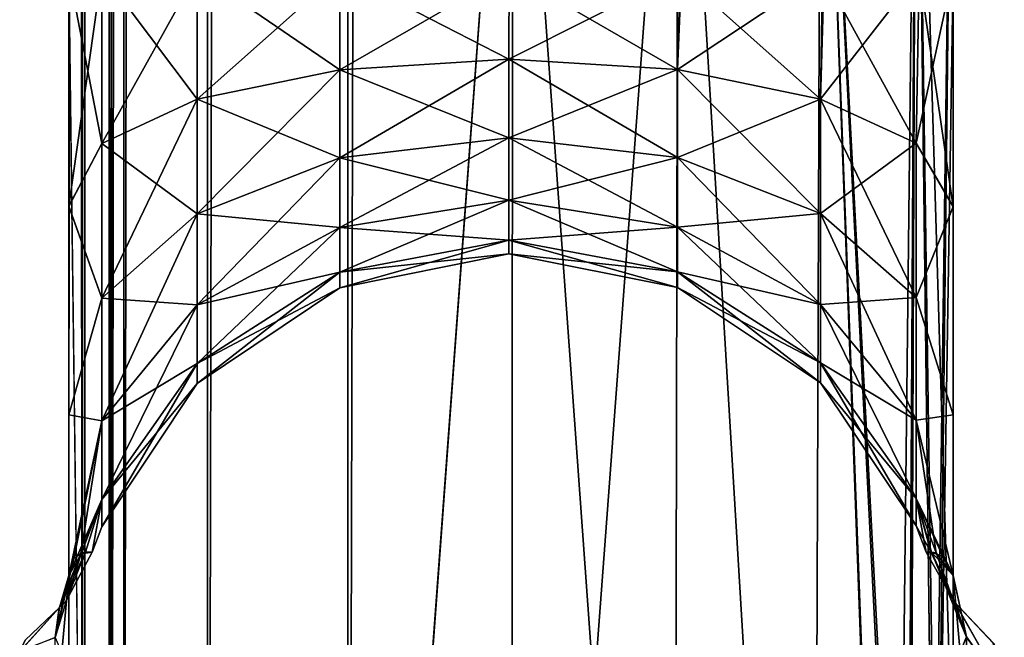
# Model space of a CAD drawing. Extents: x -23 to 470, y -1800 to 0.
# Tile 29 of 181: x 101 to 129, y -1747 to -1729. Entities that reach past the tile are written whole.
import ezdxf

# ---------------------------------------------------------------- set-up
doc = ezdxf.new("R2010")
doc.units = 0
doc.header["$LTSCALE"] = 41.718519
for name, color, linetype in [('1312', 7, 'CONTINUOUS'), ('1313', 7, 'CONTINUOUS'), ('1318', 7, 'CONTINUOUS'), ('1319', 7, 'CONTINUOUS'), ('1326', 7, 'CONTINUOUS'), ('1355', 7, 'CONTINUOUS'), ('1356', 7, 'CONTINUOUS'), ('1357', 7, 'CONTINUOUS'), ('1367', 7, 'CONTINUOUS'), ('1368', 7, 'CONTINUOUS'), ('1369', 7, 'CONTINUOUS')]:
    doc.layers.add(name, color=color, linetype=linetype)

msp = doc.modelspace()

# ---------------------------------------------------------------- linework, layer by layer
at = {"layer": '1312', "linetype": 'CONTINUOUS'}
for points in [[(102.55, -83.45, 20.5), (102.45, -1728.15, 20.5), (102.823, -1756.878, 23.532), (102.55, -83.45, 20.5)], [(102.823, -1756.878, 23.532), (102.901, -1757.568, 23.827), (102.55, -83.45, 20.5), (102.823, -1756.878, 23.532)], [(102.55, -83.45, 20.5), (102.901, -1757.568, 23.827), (103.487, -83.45, 25.248), (102.55, -83.45, 20.5)], [(102.901, -1757.568, 23.827), (103.604, -1763.897, 25.746), (103.487, -83.45, 25.248), (102.901, -1757.568, 23.827)], [(103.668, -1764.575, 25.882), (104.024, -1772, 26.571), (103.487, -83.45, 25.248), (103.668, -1764.575, 25.882)], [(103.487, -83.45, 25.248), (104.024, -1772, 26.571), (106.162, -83.45, 29.29), (103.487, -83.45, 25.248)], [(103.604, -1763.897, 25.746), (103.668, -1764.575, 25.882), (103.487, -83.45, 25.248), (103.604, -1763.897, 25.746)], [(104.024, -1772, 26.571), (106.392, -1780, 29.611), (106.162, -83.45, 29.29), (104.024, -1772, 26.571)], [(106.162, -83.45, 29.29), (106.392, -1780, 29.611), (110.175, -83.45, 32.01), (106.162, -83.45, 29.29)], [(106.392, -1780, 29.611), (110.376, -1780, 32.133), (110.175, -83.45, 32.01), (106.392, -1780, 29.611)], [(110.376, -1780, 32.133), (115.05, -1716.55, 33), (110.175, -83.45, 32.01), (110.376, -1780, 32.133)], [(115.004, -1780, 33), (115.05, -1716.55, 33), (110.376, -1780, 32.133), (115.004, -1780, 33)], [(119.618, -1780, 32.096), (115.05, -1716.55, 33), (115.004, -1780, 33), (119.618, -1780, 32.096)], [(119.742, -1716.55, 32.045), (115.05, -1716.55, 33), (119.618, -1780, 32.096), (119.742, -1716.55, 32.045)], [(123.567, -1780, 29.555), (119.742, -1716.55, 32.045), (119.618, -1780, 32.096), (123.567, -1780, 29.555)], [(123.795, -1716.55, 29.333), (119.742, -1716.55, 32.045), (123.567, -1780, 29.555), (123.795, -1716.55, 29.333)], [(125.979, -1775.895, 26.383), (123.795, -1716.55, 29.333), (123.567, -1780, 29.555), (125.979, -1775.895, 26.383)], [(126.5, -1716.55, 25.279), (123.795, -1716.55, 29.333), (126.285, -1764.013, 25.769), (126.5, -1716.55, 25.279)], [(126.285, -1764.013, 25.769), (123.795, -1716.55, 29.333), (126.231, -1764.592, 25.884), (126.285, -1764.013, 25.769)], [(126.231, -1764.592, 25.884), (123.795, -1716.55, 29.333), (125.876, -1772, 26.571), (126.231, -1764.592, 25.884)], [(125.876, -1772, 26.571), (123.795, -1716.55, 29.333), (125.979, -1775.895, 26.383), (125.876, -1772, 26.571)], [(126.998, -1757.583, 23.832), (126.5, -1716.55, 25.279), (126.285, -1764.013, 25.769), (126.998, -1757.583, 23.832)], [(127.55, -1751.489, 20.502), (127.55, -1728.15, 20.5), (126.5, -1716.55, 25.279), (127.55, -1751.489, 20.502)], [(127.55, -1751.489, 20.502), (126.5, -1716.55, 25.279), (127.071, -1756.933, 23.555), (127.55, -1751.489, 20.502)], [(127.071, -1756.933, 23.555), (126.5, -1716.55, 25.279), (126.998, -1757.583, 23.832), (127.071, -1756.933, 23.555)], [(102.45, -1751.489, 20.502), (102.823, -1756.878, 23.532), (102.45, -1728.15, 20.5), (102.45, -1751.489, 20.502)]]:
    msp.add_3dface(points, dxfattribs=at)
at = {"layer": '1313', "linetype": 'CONTINUOUS'}
for points in [[(102.45, -1751.488, -20.5), (102.45, -1728.15, -20.5), (103.487, -83.45, -25.248), (102.45, -1751.488, -20.5)], [(102.825, -1756.888, -23.537), (102.45, -1751.488, -20.5), (103.487, -83.45, -25.248), (102.825, -1756.888, -23.537)], [(102.901, -1757.57, -23.829), (102.825, -1756.888, -23.537), (103.487, -83.45, -25.248), (102.901, -1757.57, -23.829)], [(103.608, -1763.945, -25.754), (102.901, -1757.57, -23.829), (103.487, -83.45, -25.248), (103.608, -1763.945, -25.754)], [(106.161, -83.45, -29.288), (103.608, -1763.945, -25.754), (103.487, -83.45, -25.248), (106.161, -83.45, -29.288)], [(103.669, -1764.592, -25.884), (103.608, -1763.945, -25.754), (106.161, -83.45, -29.288), (103.669, -1764.592, -25.884)], [(104.024, -1772, -26.571), (103.669, -1764.592, -25.884), (106.161, -83.45, -29.288), (104.024, -1772, -26.571)], [(106.392, -1780, -29.611), (104.024, -1772, -26.571), (106.161, -83.45, -29.288), (106.392, -1780, -29.611)], [(110.176, -83.45, -32.011), (106.392, -1780, -29.611), (106.161, -83.45, -29.288), (110.176, -83.45, -32.011)], [(110.376, -1780, -32.133), (106.392, -1780, -29.611), (110.176, -83.45, -32.011), (110.376, -1780, -32.133)], [(115.05, -83.45, -33), (110.376, -1780, -32.133), (110.176, -83.45, -32.011), (115.05, -83.45, -33)], [(115.05, -1716.55, -33), (110.376, -1780, -32.133), (115.05, -83.45, -33), (115.05, -1716.55, -33)], [(115.004, -1780, -33), (110.376, -1780, -32.133), (115.05, -1716.55, -33), (115.004, -1780, -33)], [(119.618, -1780, -32.096), (115.004, -1780, -33), (119.742, -1716.55, -32.045), (119.618, -1780, -32.096)], [(119.742, -1716.55, -32.045), (115.004, -1780, -33), (115.05, -1716.55, -33), (119.742, -1716.55, -32.045)], [(123.567, -1780, -29.555), (119.618, -1780, -32.096), (119.742, -1716.55, -32.045), (123.567, -1780, -29.555)], [(123.795, -1716.55, -29.333), (123.567, -1780, -29.555), (119.742, -1716.55, -32.045), (123.795, -1716.55, -29.333)], [(125.876, -1772, -26.571), (123.567, -1780, -29.555), (123.795, -1716.55, -29.333), (125.876, -1772, -26.571)], [(126.5, -1716.55, -25.279), (125.876, -1772, -26.571), (123.795, -1716.55, -29.333), (126.5, -1716.55, -25.279)], [(126.233, -1764.55, -25.881), (125.876, -1772, -26.571), (126.5, -1716.55, -25.279), (126.233, -1764.55, -25.881)], [(126.314, -1763.691, -25.706), (126.233, -1764.55, -25.881), (126.5, -1716.55, -25.279), (126.314, -1763.691, -25.706)], [(127, -1757.558, -23.824), (126.314, -1763.691, -25.706), (126.5, -1716.55, -25.279), (127, -1757.558, -23.824)], [(127.55, -1716.55, -20.5), (127, -1757.558, -23.824), (126.5, -1716.55, -25.279), (127.55, -1716.55, -20.5)], [(127.088, -1756.772, -23.486), (127, -1757.558, -23.824), (127.55, -1716.55, -20.5), (127.088, -1756.772, -23.486)], [(127.55, -1716.55, -20.5), (127.55, -1728.15, -20.5), (127.088, -1756.772, -23.486), (127.55, -1716.55, -20.5)], [(127.55, -1751.489, -20.502), (127.088, -1756.772, -23.486), (127.55, -1728.15, -20.5), (127.55, -1751.489, -20.502)]]:
    msp.add_3dface(points, dxfattribs=at)
at = {"layer": '1318', "linetype": 'CONTINUOUS'}
for points in [[(127.55, -1734.798, -19.391), (127.55, -1751.489, -20.502), (127.55, -1728.15, -20.5), (127.55, -1734.798, -19.391)], [(127.55, -1728.15, 20.5), (127.55, -1751.489, 20.502), (127.55, -1734.809, 19.388), (127.55, -1728.15, 20.5)], [(127.55, -1740.719, -16.193), (127.55, -1751.489, -20.502), (127.55, -1734.798, -19.391), (127.55, -1740.719, -16.193)], [(127.55, -1751.489, 20.502), (127.55, -1747.936, 16.184), (127.55, -1734.809, 19.388), (127.55, -1751.489, 20.502)], [(127.55, -1734.809, 19.388), (127.55, -1747.936, 16.184), (127.55, -1740.722, 16.19), (127.55, -1734.809, 19.388)], [(127.55, -1747.936, -16.184), (127.55, -1751.489, -20.502), (127.55, -1740.719, -16.193), (127.55, -1747.936, -16.184)], [(127.55, -1745.277, -11.265), (127.55, -1747.936, -16.184), (127.55, -1740.719, -16.193), (127.55, -1745.277, -11.265)], [(127.55, -1747.936, 16.184), (127.55, -1745.277, 11.265), (127.55, -1740.722, 16.19), (127.55, -1747.936, 16.184)]]:
    msp.add_3dface(points, dxfattribs=at)
at = {"layer": '1319', "linetype": 'CONTINUOUS'}
for points in [[(102.45, -1734.8, 19.39), (102.45, -1751.489, 20.502), (102.45, -1728.15, 20.5), (102.45, -1734.8, 19.39)], [(102.45, -1728.15, -20.5), (102.45, -1751.488, -20.5), (102.45, -1734.795, -19.392), (102.45, -1728.15, -20.5)], [(102.45, -1751.488, -20.5), (102.45, -1747.936, -16.184), (102.45, -1734.795, -19.392), (102.45, -1751.488, -20.5)], [(102.45, -1734.795, -19.392), (102.45, -1747.936, -16.184), (102.45, -1740.716, -16.195), (102.45, -1734.795, -19.392)], [(102.45, -1740.721, 16.192), (102.45, -1751.489, 20.502), (102.45, -1734.8, 19.39), (102.45, -1740.721, 16.192)], [(102.45, -1747.936, -16.184), (102.45, -1745.277, -11.265), (102.45, -1740.716, -16.195), (102.45, -1747.936, -16.184)], [(102.45, -1747.936, 16.184), (102.45, -1751.489, 20.502), (102.45, -1740.721, 16.192), (102.45, -1747.936, 16.184)], [(102.45, -1745.277, 11.265), (102.45, -1747.936, 16.184), (102.45, -1740.721, 16.192), (102.45, -1745.277, 11.265)]]:
    msp.add_3dface(points, dxfattribs=at)
at = {"layer": '1326', "linetype": 'CONTINUOUS'}
for points in [[(102.45, -1734.8, 19.39), (102.45, -1728.15, 20.5), (103.39, -1733.015, 14.973), (102.45, -1734.8, 19.39)], [(102.45, -1728.15, 20.5), (103.39, -1728.15, 15.744), (103.39, -1733.015, 14.973), (102.45, -1728.15, 20.5)], [(102.45, -1728.15, -20.5), (102.45, -1734.795, -19.392), (103.39, -1728.15, -15.744), (102.45, -1728.15, -20.5)], [(103.39, -1728.15, -15.744), (102.45, -1734.795, -19.392), (103.39, -1733.015, -14.973), (103.39, -1728.15, -15.744)], [(106.094, -1728.15, -11.679), (103.39, -1728.15, -15.744), (103.39, -1733.015, -14.973), (106.094, -1728.15, -11.679)], [(106.094, -1728.15, -11.679), (103.39, -1733.015, -14.973), (106.094, -1731.759, -11.107), (106.094, -1728.15, -11.679)], [(103.39, -1728.15, 15.744), (106.094, -1728.15, 11.679), (106.094, -1731.759, 11.107), (103.39, -1728.15, 15.744)], [(103.39, -1733.015, 14.973), (103.39, -1728.15, 15.744), (106.094, -1731.759, 11.107), (103.39, -1733.015, 14.973)], [(110.148, -1728.15, -8.959), (106.094, -1728.15, -11.679), (106.094, -1731.759, -11.107), (110.148, -1728.15, -8.959)], [(110.148, -1728.15, -8.959), (106.094, -1731.759, -11.107), (110.148, -1730.918, -8.521), (110.148, -1728.15, -8.959)], [(106.094, -1728.15, 11.679), (110.148, -1728.15, 8.959), (110.148, -1730.918, 8.521), (106.094, -1728.15, 11.679)], [(106.094, -1731.759, 11.107), (106.094, -1728.15, 11.679), (110.148, -1730.918, 8.521), (106.094, -1731.759, 11.107)], [(114.95, -1728.15, -8), (110.148, -1728.15, -8.959), (110.148, -1730.918, -8.521), (114.95, -1728.15, -8)], [(114.935, -1730.622, -7.608), (114.95, -1728.15, -8), (110.148, -1730.918, -8.521), (114.935, -1730.622, -7.608)], [(110.148, -1728.15, 8.959), (114.95, -1728.15, 8), (114.935, -1730.622, 7.608), (110.148, -1728.15, 8.959)], [(110.148, -1728.15, 8.959), (114.935, -1730.622, 7.608), (110.148, -1730.918, 8.521), (110.148, -1728.15, 8.959)], [(119.84, -1728.15, -8.954), (114.95, -1728.15, -8), (114.935, -1730.622, -7.608), (119.84, -1728.15, -8.954)], [(114.95, -1728.15, 8), (119.724, -1730.915, 8.51), (114.935, -1730.622, 7.608), (114.95, -1728.15, 8)], [(119.724, -1730.915, -8.51), (119.84, -1728.15, -8.954), (114.935, -1730.622, -7.608), (119.724, -1730.915, -8.51)], [(114.95, -1728.15, 8), (119.741, -1728.15, 8.913), (119.724, -1730.915, 8.51), (114.95, -1728.15, 8)], [(119.741, -1728.15, 8.913), (123.785, -1731.752, 11.087), (119.724, -1730.915, 8.51), (119.741, -1728.15, 8.913)], [(123.889, -1728.15, -11.661), (119.84, -1728.15, -8.954), (119.724, -1730.915, -8.51), (123.889, -1728.15, -11.661)], [(123.785, -1731.752, -11.087), (123.889, -1728.15, -11.661), (119.724, -1730.915, -8.51), (123.785, -1731.752, -11.087)], [(119.741, -1728.15, 8.913), (123.835, -1728.15, 11.608), (123.785, -1731.752, 11.087), (119.741, -1728.15, 8.913)], [(123.835, -1728.15, 11.608), (126.498, -1733.007, 14.947), (123.785, -1731.752, 11.087), (123.835, -1728.15, 11.608)], [(126.584, -1728.15, -15.681), (123.889, -1728.15, -11.661), (123.785, -1731.752, -11.087), (126.584, -1728.15, -15.681)], [(126.498, -1733.007, -14.947), (126.584, -1728.15, -15.681), (123.785, -1731.752, -11.087), (126.498, -1733.007, -14.947)], [(123.835, -1728.15, 11.608), (126.584, -1728.15, 15.681), (126.498, -1733.007, 14.947), (123.835, -1728.15, 11.608)], [(127.55, -1734.798, -19.391), (127.55, -1728.15, -20.5), (126.498, -1733.007, -14.947), (127.55, -1734.798, -19.391)], [(127.55, -1728.15, -20.5), (126.584, -1728.15, -15.681), (126.498, -1733.007, -14.947), (127.55, -1728.15, -20.5)], [(126.584, -1728.15, 15.681), (127.55, -1734.809, 19.388), (126.498, -1733.007, 14.947), (126.584, -1728.15, 15.681)], [(127.55, -1728.15, 20.5), (127.55, -1734.809, 19.388), (126.584, -1728.15, 15.681), (127.55, -1728.15, 20.5)], [(114.935, -1730.622, 7.608), (114.935, -1732.852, 6.472), (110.148, -1730.918, 8.521), (114.935, -1730.622, 7.608)], [(114.935, -1732.852, -6.472), (114.935, -1730.622, -7.608), (110.148, -1733.416, -7.248), (114.935, -1732.852, -6.472)], [(114.935, -1730.622, -7.608), (110.148, -1730.918, -8.521), (110.148, -1733.416, -7.248), (114.935, -1730.622, -7.608)], [(119.724, -1730.915, 8.51), (119.724, -1733.409, 7.239), (114.935, -1730.622, 7.608), (119.724, -1730.915, 8.51)], [(114.935, -1730.622, 7.608), (119.724, -1733.409, 7.239), (114.935, -1732.852, 6.472), (114.935, -1730.622, 7.608)], [(114.935, -1732.852, -6.472), (119.724, -1730.915, -8.51), (114.935, -1730.622, -7.608), (114.935, -1732.852, -6.472)], [(106.094, -1731.759, -11.107), (106.094, -1735.014, -9.448), (110.148, -1730.918, -8.521), (106.094, -1731.759, -11.107)], [(110.148, -1730.918, -8.521), (106.094, -1735.014, -9.448), (110.148, -1733.416, -7.248), (110.148, -1730.918, -8.521)], [(110.148, -1733.416, 7.248), (106.094, -1731.759, 11.107), (110.148, -1730.918, 8.521), (110.148, -1733.416, 7.248)], [(114.935, -1732.852, 6.472), (110.148, -1733.416, 7.248), (110.148, -1730.918, 8.521), (114.935, -1732.852, 6.472)], [(119.724, -1733.409, -7.239), (119.724, -1730.915, -8.51), (114.935, -1732.852, -6.472), (119.724, -1733.409, -7.239)], [(123.785, -1731.752, 11.087), (123.785, -1735.002, 9.431), (119.724, -1730.915, 8.51), (123.785, -1731.752, 11.087)], [(119.724, -1730.915, 8.51), (123.785, -1735.002, 9.431), (119.724, -1733.409, 7.239), (119.724, -1730.915, 8.51)], [(119.724, -1733.409, -7.239), (123.785, -1731.752, -11.087), (119.724, -1730.915, -8.51), (119.724, -1733.409, -7.239)], [(103.39, -1733.015, -14.973), (103.39, -1737.404, -12.737), (106.094, -1731.759, -11.107), (103.39, -1733.015, -14.973)], [(106.094, -1731.759, -11.107), (103.39, -1737.404, -12.737), (106.094, -1735.014, -9.448), (106.094, -1731.759, -11.107)], [(106.094, -1735.014, 9.448), (103.39, -1733.015, 14.973), (106.094, -1731.759, 11.107), (106.094, -1735.014, 9.448)], [(106.094, -1735.014, 9.448), (106.094, -1731.759, 11.107), (110.148, -1733.416, 7.248), (106.094, -1735.014, 9.448)], [(123.785, -1735.002, -9.431), (123.785, -1731.752, -11.087), (119.724, -1733.409, -7.239), (123.785, -1735.002, -9.431)], [(126.498, -1733.007, 14.947), (126.498, -1737.388, 12.715), (123.785, -1731.752, 11.087), (126.498, -1733.007, 14.947)], [(123.785, -1731.752, 11.087), (126.498, -1737.388, 12.715), (123.785, -1735.002, 9.431), (123.785, -1731.752, 11.087)], [(123.785, -1735.002, -9.431), (126.498, -1733.007, -14.947), (123.785, -1731.752, -11.087), (123.785, -1735.002, -9.431)], [(114.935, -1732.852, 6.472), (114.935, -1734.622, 4.702), (110.148, -1733.416, 7.248), (114.935, -1732.852, 6.472)], [(114.935, -1734.622, -4.702), (114.935, -1732.852, -6.472), (110.148, -1735.398, -5.266), (114.935, -1734.622, -4.702)], [(114.935, -1732.852, -6.472), (110.148, -1733.416, -7.248), (110.148, -1735.398, -5.266), (114.935, -1732.852, -6.472)], [(119.724, -1733.409, 7.239), (119.724, -1735.389, 5.259), (114.935, -1732.852, 6.472), (119.724, -1733.409, 7.239)], [(114.935, -1732.852, 6.472), (119.724, -1735.389, 5.259), (114.935, -1734.622, 4.702), (114.935, -1732.852, 6.472)], [(114.935, -1734.622, -4.702), (119.724, -1733.409, -7.239), (114.935, -1732.852, -6.472), (114.935, -1734.622, -4.702)], [(103.39, -1737.404, 12.737), (102.45, -1734.8, 19.39), (103.39, -1733.015, 14.973), (103.39, -1737.404, 12.737)], [(103.39, -1733.015, -14.973), (102.45, -1734.795, -19.392), (103.39, -1737.404, -12.737), (103.39, -1733.015, -14.973)], [(103.39, -1737.404, 12.737), (103.39, -1733.015, 14.973), (106.094, -1735.014, 9.448), (103.39, -1737.404, 12.737)], [(126.498, -1737.388, -12.715), (126.498, -1733.007, -14.947), (123.785, -1735.002, -9.431), (126.498, -1737.388, -12.715)], [(126.498, -1737.388, -12.715), (127.55, -1734.798, -19.391), (126.498, -1733.007, -14.947), (126.498, -1737.388, -12.715)], [(126.498, -1733.007, 14.947), (127.55, -1734.809, 19.388), (126.498, -1737.388, 12.715), (126.498, -1733.007, 14.947)], [(106.094, -1735.014, -9.448), (106.094, -1737.598, -6.864), (110.148, -1733.416, -7.248), (106.094, -1735.014, -9.448)], [(110.148, -1733.416, -7.248), (106.094, -1737.598, -6.864), (110.148, -1735.398, -5.266), (110.148, -1733.416, -7.248)], [(110.148, -1735.398, 5.266), (106.094, -1735.014, 9.448), (110.148, -1733.416, 7.248), (110.148, -1735.398, 5.266)], [(114.935, -1734.622, 4.702), (110.148, -1735.398, 5.266), (110.148, -1733.416, 7.248), (114.935, -1734.622, 4.702)], [(119.724, -1735.389, -5.259), (119.724, -1733.409, -7.239), (114.935, -1734.622, -4.702), (119.724, -1735.389, -5.259)], [(123.785, -1735.002, 9.431), (123.785, -1737.581, 6.852), (119.724, -1733.409, 7.239), (123.785, -1735.002, 9.431)], [(119.724, -1733.409, 7.239), (123.785, -1737.581, 6.852), (119.724, -1735.389, 5.259), (119.724, -1733.409, 7.239)], [(119.724, -1735.389, -5.259), (123.785, -1735.002, -9.431), (119.724, -1733.409, -7.239), (119.724, -1735.389, -5.259)], [(102.45, -1734.795, -19.392), (102.45, -1740.716, -16.195), (103.39, -1737.404, -12.737), (102.45, -1734.795, -19.392)], [(102.45, -1740.721, 16.192), (102.45, -1734.8, 19.39), (103.39, -1737.404, 12.737), (102.45, -1740.721, 16.192)], [(114.935, -1734.622, 4.702), (114.935, -1735.758, 2.472), (110.148, -1735.398, 5.266), (114.935, -1734.622, 4.702)], [(114.935, -1735.758, -2.472), (114.935, -1734.622, -4.702), (110.148, -1736.671, -2.768), (114.935, -1735.758, -2.472)], [(114.935, -1734.622, -4.702), (110.148, -1735.398, -5.266), (110.148, -1736.671, -2.768), (114.935, -1734.622, -4.702)], [(119.724, -1735.389, 5.259), (119.724, -1736.66, 2.765), (114.935, -1734.622, 4.702), (119.724, -1735.389, 5.259)], [(114.935, -1734.622, 4.702), (119.724, -1736.66, 2.765), (114.935, -1735.758, 2.472), (114.935, -1734.622, 4.702)], [(114.935, -1735.758, -2.472), (119.724, -1735.389, -5.259), (114.935, -1734.622, -4.702), (114.935, -1735.758, -2.472)], [(127.55, -1740.719, -16.193), (127.55, -1734.798, -19.391), (126.498, -1737.388, -12.715), (127.55, -1740.719, -16.193)], [(127.55, -1734.809, 19.388), (127.55, -1740.722, 16.19), (126.498, -1737.388, 12.715), (127.55, -1734.809, 19.388)], [(103.39, -1737.404, -12.737), (103.39, -1740.887, -9.254), (106.094, -1735.014, -9.448), (103.39, -1737.404, -12.737)], [(106.094, -1735.014, -9.448), (103.39, -1740.887, -9.254), (106.094, -1737.598, -6.864), (106.094, -1735.014, -9.448)], [(106.094, -1737.598, 6.864), (103.39, -1737.404, 12.737), (106.094, -1735.014, 9.448), (106.094, -1737.598, 6.864)], [(106.094, -1737.598, 6.864), (106.094, -1735.014, 9.448), (110.148, -1735.398, 5.266), (106.094, -1737.598, 6.864)], [(123.785, -1737.581, -6.852), (123.785, -1735.002, -9.431), (119.724, -1735.389, -5.259), (123.785, -1737.581, -6.852)], [(126.498, -1737.388, 12.715), (126.498, -1740.865, 9.238), (123.785, -1735.002, 9.431), (126.498, -1737.388, 12.715)], [(123.785, -1735.002, 9.431), (126.498, -1740.865, 9.238), (123.785, -1737.581, 6.852), (123.785, -1735.002, 9.431)], [(123.785, -1737.581, -6.852), (126.498, -1737.388, -12.715), (123.785, -1735.002, -9.431), (123.785, -1737.581, -6.852)], [(106.094, -1737.598, -6.864), (106.094, -1739.257, -3.609), (110.148, -1735.398, -5.266), (106.094, -1737.598, -6.864)], [(110.148, -1735.398, -5.266), (106.094, -1739.257, -3.609), (110.148, -1736.671, -2.768), (110.148, -1735.398, -5.266)], [(110.148, -1736.671, 2.768), (106.094, -1737.598, 6.864), (110.148, -1735.398, 5.266), (110.148, -1736.671, 2.768)], [(114.935, -1735.758, 2.472), (110.148, -1736.671, 2.768), (110.148, -1735.398, 5.266), (114.935, -1735.758, 2.472)], [(119.724, -1736.66, -2.765), (119.724, -1735.389, -5.259), (114.935, -1735.758, -2.472), (119.724, -1736.66, -2.765)], [(123.785, -1737.581, 6.852), (123.785, -1739.237, 3.602), (119.724, -1735.389, 5.259), (123.785, -1737.581, 6.852)], [(119.724, -1735.389, 5.259), (123.785, -1739.237, 3.602), (119.724, -1736.66, 2.765), (119.724, -1735.389, 5.259)], [(119.724, -1736.66, -2.765), (123.785, -1737.581, -6.852), (119.724, -1735.389, -5.259), (119.724, -1736.66, -2.765)], [(114.935, -1735.758, 2.472), (114.935, -1736.15), (110.148, -1736.671, 2.768), (114.935, -1735.758, 2.472)], [(114.935, -1736.15), (114.935, -1735.758, -2.472), (110.148, -1737.109), (114.935, -1736.15)], [(114.935, -1735.758, -2.472), (110.148, -1736.671, -2.768), (110.148, -1737.109), (114.935, -1735.758, -2.472)], [(119.724, -1736.66, 2.765), (119.724, -1737.098), (114.935, -1735.758, 2.472), (119.724, -1736.66, 2.765)], [(114.935, -1735.758, 2.472), (119.724, -1737.098), (114.935, -1736.15), (114.935, -1735.758, 2.472)], [(114.935, -1736.15), (119.724, -1736.66, -2.765), (114.935, -1735.758, -2.472), (114.935, -1736.15)], [(114.935, -1736.15), (110.148, -1737.109), (110.148, -1736.671, 2.768), (114.935, -1736.15)], [(119.724, -1737.098), (119.724, -1736.66, -2.765), (114.935, -1736.15), (119.724, -1737.098)], [(106.094, -1739.257, -3.609), (106.094, -1739.829), (110.148, -1736.671, -2.768), (106.094, -1739.257, -3.609)], [(110.148, -1736.671, -2.768), (106.094, -1739.829), (110.148, -1737.109), (110.148, -1736.671, -2.768)], [(106.094, -1739.257, 3.609), (106.094, -1737.598, 6.864), (110.148, -1736.671, 2.768), (106.094, -1739.257, 3.609)], [(110.148, -1737.109), (106.094, -1739.257, 3.609), (110.148, -1736.671, 2.768), (110.148, -1737.109)], [(123.785, -1739.237, 3.602), (123.785, -1739.808), (119.724, -1736.66, 2.765), (123.785, -1739.237, 3.602)], [(119.724, -1736.66, 2.765), (123.785, -1739.808), (119.724, -1737.098), (119.724, -1736.66, 2.765)], [(123.785, -1739.237, -3.602), (123.785, -1737.581, -6.852), (119.724, -1736.66, -2.765), (123.785, -1739.237, -3.602)], [(119.724, -1737.098), (123.785, -1739.237, -3.602), (119.724, -1736.66, -2.765), (119.724, -1737.098)], [(106.094, -1739.829), (106.094, -1739.257, 3.609), (110.148, -1737.109), (106.094, -1739.829)], [(123.785, -1739.808), (123.785, -1739.237, -3.602), (119.724, -1737.098), (123.785, -1739.808)], [(103.39, -1740.887, 9.254), (102.45, -1740.721, 16.192), (103.39, -1737.404, 12.737), (103.39, -1740.887, 9.254)], [(103.39, -1737.404, -12.737), (102.45, -1740.716, -16.195), (103.39, -1740.887, -9.254), (103.39, -1737.404, -12.737)], [(103.39, -1740.887, 9.254), (103.39, -1737.404, 12.737), (106.094, -1737.598, 6.864), (103.39, -1740.887, 9.254)], [(126.498, -1740.865, -9.238), (126.498, -1737.388, -12.715), (123.785, -1737.581, -6.852), (126.498, -1740.865, -9.238)], [(126.498, -1740.865, -9.238), (127.55, -1740.719, -16.193), (126.498, -1737.388, -12.715), (126.498, -1740.865, -9.238)], [(126.498, -1737.388, 12.715), (127.55, -1740.722, 16.19), (126.498, -1740.865, 9.238), (126.498, -1737.388, 12.715)], [(103.39, -1740.887, -9.254), (103.39, -1743.123, -4.865), (106.094, -1737.598, -6.864), (103.39, -1740.887, -9.254)], [(106.094, -1737.598, -6.864), (103.39, -1743.123, -4.865), (106.094, -1739.257, -3.609), (106.094, -1737.598, -6.864)], [(106.094, -1739.257, 3.609), (103.39, -1740.887, 9.254), (106.094, -1737.598, 6.864), (106.094, -1739.257, 3.609)], [(126.498, -1740.865, 9.238), (126.498, -1743.097, 4.857), (123.785, -1737.581, 6.852), (126.498, -1740.865, 9.238)], [(123.785, -1737.581, 6.852), (126.498, -1743.097, 4.857), (123.785, -1739.237, 3.602), (123.785, -1737.581, 6.852)], [(123.785, -1739.237, -3.602), (126.498, -1740.865, -9.238), (123.785, -1737.581, -6.852), (123.785, -1739.237, -3.602)], [(103.39, -1743.123, -4.865), (103.39, -1743.894), (106.094, -1739.257, -3.609), (103.39, -1743.123, -4.865)], [(106.094, -1739.257, -3.609), (103.39, -1743.894), (106.094, -1739.829), (106.094, -1739.257, -3.609)], [(103.39, -1743.123, 4.865), (103.39, -1740.887, 9.254), (106.094, -1739.257, 3.609), (103.39, -1743.123, 4.865)], [(106.094, -1739.829), (103.39, -1743.123, 4.865), (106.094, -1739.257, 3.609), (106.094, -1739.829)], [(126.498, -1743.097, 4.857), (126.498, -1743.866), (123.785, -1739.237, 3.602), (126.498, -1743.097, 4.857)], [(123.785, -1739.237, 3.602), (126.498, -1743.866), (123.785, -1739.808), (123.785, -1739.237, 3.602)], [(126.498, -1743.097, -4.857), (126.498, -1740.865, -9.238), (123.785, -1739.237, -3.602), (126.498, -1743.097, -4.857)], [(123.785, -1739.808), (126.498, -1743.097, -4.857), (123.785, -1739.237, -3.602), (123.785, -1739.808)], [(103.39, -1743.894), (103.39, -1743.123, 4.865), (106.094, -1739.829), (103.39, -1743.894)], [(126.498, -1743.866), (126.498, -1743.097, -4.857), (123.785, -1739.808), (126.498, -1743.866)], [(102.45, -1740.716, -16.195), (102.45, -1745.277, -11.265), (103.39, -1740.887, -9.254), (102.45, -1740.716, -16.195)], [(102.45, -1745.277, 11.265), (102.45, -1740.721, 16.192), (103.39, -1740.887, 9.254), (102.45, -1745.277, 11.265)], [(127.55, -1745.277, -11.265), (127.55, -1740.719, -16.193), (126.498, -1740.865, -9.238), (127.55, -1745.277, -11.265)], [(127.55, -1740.722, 16.19), (127.55, -1745.277, 11.265), (126.498, -1740.865, 9.238), (127.55, -1740.722, 16.19)], [(103.39, -1743.123, 4.865), (102.45, -1745.277, 11.265), (103.39, -1740.887, 9.254), (103.39, -1743.123, 4.865)], [(102.45, -1745.277, -11.265), (102.596, -1744.794, -8.29), (103.39, -1740.887, -9.254), (102.45, -1745.277, -11.265)], [(102.596, -1744.794, -8.29), (102.796, -1744.656, -6.052), (103.39, -1740.887, -9.254), (102.596, -1744.794, -8.29)], [(103.39, -1740.887, -9.254), (102.796, -1744.656, -6.052), (103.39, -1743.123, -4.865), (103.39, -1740.887, -9.254)], [(126.498, -1743.097, -4.857), (127.55, -1745.277, -11.265), (126.498, -1740.865, -9.238), (126.498, -1743.097, -4.857)], [(127.55, -1745.277, 11.265), (127.063, -1744.638, 5.606), (126.498, -1740.865, 9.238), (127.55, -1745.277, 11.265)], [(126.498, -1740.865, 9.238), (127.063, -1744.638, 5.606), (126.498, -1743.097, 4.857), (126.498, -1740.865, 9.238)], [(102.802, -1744.662, 5.962), (102.45, -1745.277, 11.265), (103.39, -1743.123, 4.865), (102.802, -1744.662, 5.962)], [(102.796, -1744.656, -6.052), (102.931, -1744.615, -4.494), (103.39, -1743.123, -4.865), (102.796, -1744.656, -6.052)], [(103.116, -1744.621, 0.301), (102.802, -1744.662, 5.962), (103.39, -1743.123, 4.865), (103.116, -1744.621, 0.301)], [(102.931, -1744.615, -4.494), (103.118, -1744.619, -0.043), (103.39, -1743.123, -4.865), (102.931, -1744.615, -4.494)], [(103.39, -1743.894), (103.116, -1744.621, 0.301), (103.39, -1743.123, 4.865), (103.39, -1743.894)], [(103.39, -1743.123, -4.865), (103.118, -1744.619, -0.043), (103.39, -1743.894), (103.39, -1743.123, -4.865)], [(127.253, -1744.743, -7.693), (127.55, -1745.277, -11.265), (126.498, -1743.097, -4.857), (127.253, -1744.743, -7.693)], [(126.935, -1744.614, -4.027), (127.253, -1744.743, -7.693), (126.498, -1743.097, -4.857), (126.935, -1744.614, -4.027)], [(126.912, -1744.612, -3.695), (126.935, -1744.614, -4.027), (126.498, -1743.097, -4.857), (126.912, -1744.612, -3.695)], [(126.498, -1743.866), (126.912, -1744.612, -3.695), (126.498, -1743.097, -4.857), (126.498, -1743.866)], [(126.929, -1744.615, 3.927), (126.783, -1744.613, 0.546), (126.498, -1743.097, 4.857), (126.929, -1744.615, 3.927)], [(126.498, -1743.097, 4.857), (126.783, -1744.613, 0.546), (126.498, -1743.866), (126.498, -1743.097, 4.857)], [(127.063, -1744.638, 5.606), (126.929, -1744.615, 3.927), (126.498, -1743.097, 4.857), (127.063, -1744.638, 5.606)], [(103.118, -1744.619, -0.043), (103.116, -1744.621, 0.301), (103.39, -1743.894), (103.118, -1744.619, -0.043)], [(126.783, -1744.613, 0.546), (126.912, -1744.612, -3.695), (126.498, -1743.866), (126.783, -1744.613, 0.546)]]:
    msp.add_3dface(points, dxfattribs=at)
at = {"layer": '1355', "linetype": 'CONTINUOUS'}
for points in [[(127.55, -1745.277, 11.265), (127.55, -1747.936, 16.184), (127.931, -1749.523, 15.116), (127.55, -1745.277, 11.265)], [(127.926, -1747.03, 10.526), (127.55, -1745.277, 11.265), (127.931, -1749.523, 15.116), (127.926, -1747.03, 10.526)], [(128.997, -1748.519, 9.898), (127.926, -1747.03, 10.526), (127.931, -1749.523, 15.116), (128.997, -1748.519, 9.898)]]:
    msp.add_3dface(points, dxfattribs=at)
at = {"layer": '1356', "linetype": 'CONTINUOUS'}
for points in [[(126.912, -1744.612, -3.695), (126.783, -1744.613, 0.546), (127.577, -1746.019, 3.794), (126.912, -1744.612, -3.695)], [(126.783, -1744.613, 0.546), (126.929, -1744.615, 3.927), (127.577, -1746.019, 3.794), (126.783, -1744.613, 0.546)], [(126.935, -1744.614, -4.027), (126.912, -1744.612, -3.695), (127.577, -1746.019, 3.794), (126.935, -1744.614, -4.027)], [(126.929, -1744.615, 3.927), (127.063, -1744.638, 5.606), (127.926, -1747.03, 10.526), (126.929, -1744.615, 3.927)], [(127.577, -1746.019, 3.794), (126.929, -1744.615, 3.927), (127.926, -1747.03, 10.526), (127.577, -1746.019, 3.794)], [(127.55, -1745.277, -11.265), (127.253, -1744.743, -7.693), (126.935, -1744.614, -4.027), (127.55, -1745.277, -11.265)], [(127.55, -1745.277, -11.265), (126.935, -1744.614, -4.027), (127.921, -1747.019, -10.531), (127.55, -1745.277, -11.265)], [(127.921, -1747.019, -10.531), (126.935, -1744.614, -4.027), (127.605, -1746.06, -3.782), (127.921, -1747.019, -10.531)], [(127.605, -1746.06, -3.782), (126.935, -1744.614, -4.027), (127.577, -1746.019, 3.794), (127.605, -1746.06, -3.782)], [(127.063, -1744.638, 5.606), (127.55, -1745.277, 11.265), (127.926, -1747.03, 10.526), (127.063, -1744.638, 5.606)], [(128.685, -1747.198, 3.523), (127.605, -1746.06, -3.782), (127.577, -1746.019, 3.794), (128.685, -1747.198, 3.523)], [(128.685, -1747.198, 3.523), (127.577, -1746.019, 3.794), (128.997, -1748.519, 9.898), (128.685, -1747.198, 3.523)], [(128.997, -1748.519, 9.898), (127.577, -1746.019, 3.794), (127.926, -1747.03, 10.526), (128.997, -1748.519, 9.898)], [(128.983, -1748.506, -9.904), (127.921, -1747.019, -10.531), (127.605, -1746.06, -3.782), (128.983, -1748.506, -9.904)], [(128.712, -1747.218, -3.514), (128.983, -1748.506, -9.904), (127.605, -1746.06, -3.782), (128.712, -1747.218, -3.514)], [(128.712, -1747.218, -3.514), (127.605, -1746.06, -3.782), (128.685, -1747.198, 3.523), (128.712, -1747.218, -3.514)]]:
    msp.add_3dface(points, dxfattribs=at)
at = {"layer": '1357', "linetype": 'CONTINUOUS'}
for points in [[(127.55, -1747.936, -16.184), (127.55, -1745.277, -11.265), (127.921, -1747.019, -10.531), (127.55, -1747.936, -16.184)], [(127.931, -1749.523, -15.116), (127.55, -1747.936, -16.184), (127.921, -1747.019, -10.531), (127.931, -1749.523, -15.116)], [(128.983, -1748.506, -9.904), (127.931, -1749.523, -15.116), (127.921, -1747.019, -10.531), (128.983, -1748.506, -9.904)]]:
    msp.add_3dface(points, dxfattribs=at)
at = {"layer": '1367', "linetype": 'CONTINUOUS'}
for points in [[(102.45, -1745.277, -11.265), (102.45, -1747.936, -16.184), (102.069, -1749.523, -15.115), (102.45, -1745.277, -11.265)], [(102.069, -1747.041, -10.522), (102.45, -1745.277, -11.265), (102.069, -1749.523, -15.115), (102.069, -1747.041, -10.522)]]:
    msp.add_3dface(points, dxfattribs=at)
at = {"layer": '1368', "linetype": 'CONTINUOUS'}
for points in [[(102.796, -1744.656, -6.052), (102.596, -1744.794, -8.29), (102.069, -1747.041, -10.522), (102.796, -1744.656, -6.052)], [(102.179, -1746.199, -5.602), (102.796, -1744.656, -6.052), (102.069, -1747.041, -10.522), (102.179, -1746.199, -5.602)], [(102.931, -1744.615, -4.494), (102.796, -1744.656, -6.052), (102.179, -1746.199, -5.602), (102.931, -1744.615, -4.494)], [(102.372, -1746.02, -0.009), (102.931, -1744.615, -4.494), (102.179, -1746.199, -5.602), (102.372, -1746.02, -0.009)], [(102.45, -1745.277, 11.265), (102.802, -1744.662, 5.962), (102.185, -1746.19, 5.588), (102.45, -1745.277, 11.265)], [(102.185, -1746.19, 5.588), (102.802, -1744.662, 5.962), (102.372, -1746.02, -0.009), (102.185, -1746.19, 5.588)], [(103.118, -1744.619, -0.043), (102.931, -1744.615, -4.494), (102.372, -1746.02, -0.009), (103.118, -1744.619, -0.043)], [(103.116, -1744.621, 0.301), (103.118, -1744.619, -0.043), (102.372, -1746.02, -0.009), (103.116, -1744.621, 0.301)], [(102.802, -1744.662, 5.962), (103.116, -1744.621, 0.301), (102.372, -1746.02, -0.009), (102.802, -1744.662, 5.962)], [(102.596, -1744.794, -8.29), (102.45, -1745.277, -11.265), (102.069, -1747.041, -10.522), (102.596, -1744.794, -8.29)], [(102.069, -1747.041, 10.522), (102.45, -1745.277, 11.265), (102.185, -1746.19, 5.588), (102.069, -1747.041, 10.522)], [(101.22, -1747.119, -0.008), (102.372, -1746.02, -0.009), (102.179, -1746.199, -5.602), (101.22, -1747.119, -0.008)], [(101.22, -1747.119, -0.008), (102.185, -1746.19, 5.588), (102.372, -1746.02, -0.009), (101.22, -1747.119, -0.008)], [(101.06, -1747.435, -5.217), (102.179, -1746.199, -5.602), (102.069, -1747.041, -10.522), (101.06, -1747.435, -5.217)], [(101.06, -1747.435, -5.217), (101.22, -1747.119, -0.008), (102.179, -1746.199, -5.602), (101.06, -1747.435, -5.217)], [(101.075, -1747.422, 5.206), (102.185, -1746.19, 5.588), (101.22, -1747.119, -0.008), (101.075, -1747.422, 5.206)], [(101.075, -1747.422, 5.206), (102.069, -1747.041, 10.522), (102.185, -1746.19, 5.588), (101.075, -1747.422, 5.206)]]:
    msp.add_3dface(points, dxfattribs=at)
at = {"layer": '1369', "linetype": 'CONTINUOUS'}
msp.add_3dface([(102.45, -1747.936, 16.184), (102.45, -1745.277, 11.265), (102.069, -1747.041, 10.522), (102.45, -1747.936, 16.184)], dxfattribs=at)

doc.saveas('drawing.dxf')
